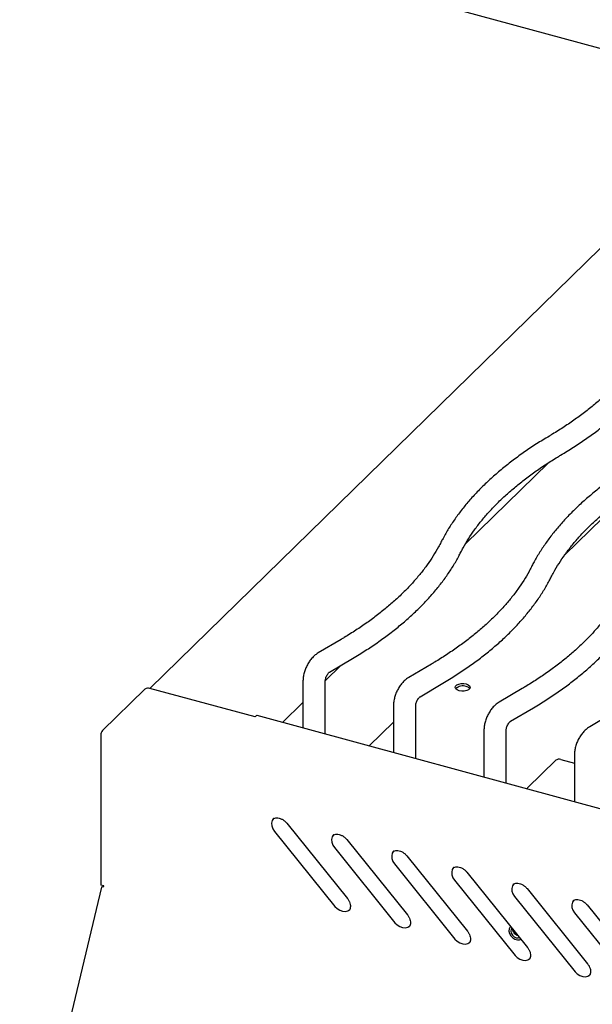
# Model space of a CAD drawing. Header units: inches. Extents: x 35 to 165, y 14 to 115.
# Tile 30 of 40: x 128.32 to 135.54, y 87.16 to 99.56. Entities that reach past the tile are written whole.
import ezdxf

# ---------------------------------------------------------------- set-up
doc = ezdxf.new("R2010")
doc.units = ezdxf.units.IN
doc.header["$LTSCALE"] = 12
doc.header["$MEASUREMENT"] = 0

msp = doc.modelspace()

# ---------------------------------------------------------------- linework, layer by layer
at = {"color": 7, "linetype": 'Continuous', "lineweight": 25}
for p, q in [((143.8176, 96.9766), (129.106, 100.9749)), ((136.9256, 97.9353), (129.9617, 91.1383)), ((134.9891, 93.9811), (133.9431, 92.9602)), ((135.9132, 93.5228), (135.1937, 92.8206)), ((132.374, 91.755), (132.0852, 91.5843)), ((132.228, 91.3428), (132.5168, 91.5136)), ((133.5149, 91.4449), (133.2261, 91.2742)), ((132.3753, 91.4299), (132.1738, 91.2333)), ((131.8932, 91.23), (131.8932, 90.6392)), ((132.1737, 90.563), (132.1737, 91.23)), ((133.3689, 91.0327), (133.6577, 91.2035)), ((129.9001, 91.1278), (129.3651, 90.6056)), ((131.2901, 90.7773), (129.9635, 91.1378)), ((134.6558, 91.1349), (134.367, 90.9641)), ((131.8932, 90.9593), (131.6366, 90.7089)), ((133.0341, 90.9199), (133.0341, 90.3291)), ((133.3146, 90.2529), (133.3146, 90.9199)), ((134.5098, 90.7227), (134.7986, 90.8934)), ((135.7967, 90.8248), (135.5079, 90.6541)), ((131.2901, 90.7773), (131.3044, 90.7913)), ((142.8411, 87.6638), (131.316, 90.7961)), ((133.0341, 90.7127), (132.7267, 90.4127)), ((134.175, 90.6099), (134.175, 90.0191)), ((134.4555, 89.9428), (134.4555, 90.6099)), ((129.3445, 90.5475), (129.3445, 88.6602)), ((134.7229, 89.8836), (135.0796, 90.2316)), ((135.1429, 90.2417), (135.3159, 90.1947)), ((135.3159, 90.2998), (135.3159, 89.709)), ((131.5338, 89.3366), (132.296, 88.3908)), ((131.6902, 89.4379), (132.4524, 88.4921)), ((132.447, 89.2322), (133.2092, 88.2864)), ((132.2907, 89.1309), (133.0529, 88.1851)), ((133.2039, 89.0265), (133.966, 88.0807)), ((133.0475, 88.9252), (133.8097, 87.9794)), ((133.8044, 88.7195), (134.5665, 87.7737)), ((133.9607, 88.8208), (134.7229, 87.875)), ((129.3531, 88.6325), (128.3211, 84.3423)), ((129.3836, 88.6496), (129.3445, 88.6602)), ((129.3765, 88.6515), (129.3765, 88.6413)), ((134.7176, 88.6151), (135.4797, 87.6693)), ((134.5612, 88.5139), (135.3234, 87.568)), ((132.4753, 88.3415), (132.4775, 88.3444)), ((135.4744, 88.4094), (136.2366, 87.4636)), ((135.318, 88.3082), (136.0802, 87.3623)), ((133.2321, 88.1358), (133.2343, 88.1387)), ((134.5103, 88.1387), (134.5078, 88.1362)), ((134.5472, 88.0702), (134.5468, 88.0935)), ((134.5653, 88.0564), (134.5649, 88.047)), ((134.5653, 88.0564), (134.5651, 88.0708)), ((133.989, 87.9301), (133.9911, 87.933)), ((134.7458, 87.7244), (134.748, 87.7273)), ((135.5026, 87.5187), (135.5048, 87.5216))]:
    msp.add_line(p, q, dxfattribs=at)
at = {"color": 7, "linetype": 'Continuous', "lineweight": 25, "flags": 128}
for points in [[(133.9507, 91.1935), (133.9764, 91.1832), (133.9938, 91.169), (134.0006, 91.1526), (133.9962, 91.136), (133.981, 91.1212), (133.9569, 91.1099), (133.9267, 91.1036), (133.8942, 91.103), (133.8632, 91.1081), (133.8375, 91.1184), (133.8201, 91.1326), (133.8133, 91.149), (133.8177, 91.1656), (133.8329, 91.1804), (133.857, 91.1917), (133.8872, 91.198), (133.9197, 91.1986), (133.9507, 91.1935)], [(131.5245, 89.4995), (131.5222, 89.4973), (131.5053, 89.4717), (131.4977, 89.4403), (131.5003, 89.4054), (131.5126, 89.3699), (131.5338, 89.3366)], [(132.2813, 89.2938), (132.2791, 89.2916), (132.2621, 89.2661), (132.2546, 89.2346), (132.2571, 89.1997), (132.2695, 89.1642), (132.2907, 89.1309)], [(133.0382, 89.0881), (133.0359, 89.0859), (133.0189, 89.0604), (133.0114, 89.0289), (133.0139, 88.994), (133.0263, 88.9585), (133.0475, 88.9252)], [(133.795, 88.8824), (133.7927, 88.8802), (133.7758, 88.8547), (133.7683, 88.8232), (133.7708, 88.7883), (133.7831, 88.7528), (133.8044, 88.7195)], [(134.5519, 88.6767), (134.5496, 88.6745), (134.5326, 88.649), (134.5251, 88.6175), (134.5276, 88.5826), (134.54, 88.5471), (134.5612, 88.5139)], [(135.3087, 88.471), (135.3064, 88.4688), (135.2895, 88.4433), (135.2819, 88.4118), (135.2845, 88.3769), (135.2968, 88.3414), (135.318, 88.3082)], [(132.296, 88.3908), (132.3244, 88.3625), (132.3575, 88.3415), (132.3928, 88.3295), (132.4274, 88.3274), (132.4585, 88.3354), (132.4835, 88.3528), (132.4894, 88.3596)], [(133.0529, 88.1851), (133.0812, 88.1568), (133.1144, 88.1358), (133.1497, 88.1238), (133.1843, 88.1217), (133.2153, 88.1297), (133.2404, 88.1471), (133.2463, 88.1539)], [(134.5104, 88.1386), (134.5034, 88.1315), (134.4912, 88.1077), (134.4886, 88.079), (134.4961, 88.0484), (134.5128, 88.0191), (134.5368, 87.9944), (134.5656, 87.977), (134.5961, 87.9688), (134.6249, 87.9705), (134.6409, 87.9768)], [(134.5277, 88.1158), (134.5187, 88.1032), (134.5135, 88.0796), (134.5187, 88.0533), (134.5333, 88.0282), (134.5551, 88.0081), (134.5809, 87.9961), (134.6066, 87.9941), (134.623, 87.999)], [(133.8097, 87.9794), (133.838, 87.9511), (133.8712, 87.9301), (133.9065, 87.9181), (133.9411, 87.916), (133.9722, 87.924), (133.9972, 87.9414), (134.0031, 87.9482)], [(134.5665, 87.7737), (134.5949, 87.7454), (134.6281, 87.7244), (134.6634, 87.7124), (134.698, 87.7103), (134.729, 87.7183), (134.7541, 87.7357), (134.76, 87.7425)], [(135.3234, 87.568), (135.3517, 87.5397), (135.3849, 87.5187), (135.4202, 87.5067), (135.4548, 87.5046), (135.4859, 87.5126), (135.5109, 87.53), (135.5168, 87.5368)]]:
    msp.add_lwpolyline(points, dxfattribs=at)
at = {"color": 7, "linetype": 'Continuous', "lineweight": 25}
for centre, radius, start, end in [((129.942, 91.0689), 0.0722, 72.69587, 125.39878), ((133.9065, 91.0396), 0.1296, 70.04642, 132.74074), ((133.9387, 91.0905), 0.0718, 37.96497, 80.40746), ((131.3141, 90.7843), 0.012, 80.73593, 143.96326), ((129.435, 90.548), 0.0905, 140.51333, 180.3429), ((135.1214, 90.1727), 0.0722, 72.69584, 125.39911), ((134.7635, 89.8437), 0.0569, 135.47599, 149.59836), ((129.3517, 88.6499), 0.0319, 346.06555, 359.38343)]:
    msp.add_arc(centre, radius, start, end, dxfattribs=at)
for points, knots in [([(136.2579, 95.5409), (136.2478, 95.5214), (136.2182, 95.4641), (136.1622, 95.3697), (136.0871, 95.2582), (136.0032, 95.1482), (135.9109, 95.0399), (135.8103, 94.9333), (135.7014, 94.8287), (135.5845, 94.7262), (135.4596, 94.6259), (135.327, 94.5279), (135.1867, 94.4326), (135.0758, 94.3629), (135.0121, 94.325), (134.9992, 94.3173)], [0, 0, 0, 0, 0.0442632, 0.1300818, 0.215638, 0.3009127, 0.3859605, 0.4708328, 0.5555755, 0.6402273, 0.7248202, 0.8093798, 0.8939259, 0.9784712, 1, 1, 1, 1]), ([(135.1419, 94.0758), (135.17, 94.0926), (135.2516, 94.1414), (135.3811, 94.2248), (135.528, 94.3268), (135.6673, 94.432), (135.7988, 94.54), (135.9223, 94.6509), (136.0376, 94.7644), (136.1445, 94.8804), (136.2427, 94.9986), (136.3322, 95.1189), (136.4126, 95.241), (136.4699, 95.3398), (136.4999, 95.398), (136.5083, 95.4144)], [0, 0, 0, 0, 0.04426017, 0.1283711, 0.21250474, 0.29664461, 0.38077324, 0.46487168, 0.54891635, 0.63287847, 0.71672452, 0.80041703, 0.88391634, 0.96718377, 1, 1, 1, 1]), ([(134.9992, 94.3173), (134.971, 94.3004), (134.8895, 94.2516), (134.76, 94.1683), (134.6131, 94.0662), (134.4738, 93.9611), (134.3423, 93.853), (134.2188, 93.7421), (134.1035, 93.6286), (133.9966, 93.5127), (133.8983, 93.3945), (133.8089, 93.2742), (133.7284, 93.1521), (133.6712, 93.0532), (133.6412, 92.9951), (133.6328, 92.9786)], [0, 0, 0, 0, 0.04426014, 0.1283711, 0.21250471, 0.2966446, 0.38077319, 0.46487168, 0.54891635, 0.63287843, 0.71672451, 0.80041703, 0.88391637, 0.96718377, 1, 1, 1, 1]), ([(133.8832, 92.8522), (133.8933, 92.8717), (133.9229, 92.929), (133.9789, 93.0234), (134.054, 93.1348), (134.1379, 93.2448), (134.2302, 93.3532), (134.3308, 93.4597), (134.4397, 93.5643), (134.5566, 93.6669), (134.6815, 93.7672), (134.8141, 93.8651), (134.9544, 93.9605), (135.0652, 94.0302), (135.129, 94.0681), (135.1419, 94.0758)], [0, 0, 0, 0, 0.04426309, 0.13008169, 0.21563787, 0.30091264, 0.38596042, 0.47083282, 0.55557547, 0.64022727, 0.72482017, 0.80937972, 0.89392589, 0.97847119, 1, 1, 1, 1]), ([(136.1401, 94.0072), (136.1119, 93.9904), (136.0304, 93.9415), (135.9009, 93.8582), (135.754, 93.7562), (135.6147, 93.651), (135.4832, 93.5429), (135.3597, 93.4321), (135.2444, 93.3186), (135.1375, 93.2026), (135.0392, 93.0844), (134.9498, 92.9641), (134.8693, 92.842), (134.8121, 92.7431), (134.7821, 92.685), (134.7737, 92.6686)], [0, 0, 0, 0, 0.04426014, 0.1283711, 0.21250471, 0.2966446, 0.3807732, 0.46487168, 0.54891635, 0.63287843, 0.71672452, 0.80041704, 0.88391637, 0.9671838, 1, 1, 1, 1]), ([(135.0241, 92.5421), (135.0342, 92.5616), (135.0638, 92.6189), (135.1198, 92.7133), (135.1949, 92.8248), (135.2788, 92.9347), (135.3711, 93.0431), (135.4717, 93.1496), (135.5806, 93.2543), (135.6975, 93.3568), (135.8224, 93.4571), (135.955, 93.555), (136.0953, 93.6504), (136.2061, 93.7201), (136.2699, 93.758), (136.2828, 93.7657)], [0, 0, 0, 0, 0.0442631, 0.1300817, 0.2156379, 0.3009126, 0.3859604, 0.4708328, 0.5555755, 0.6402273, 0.7248202, 0.8093797, 0.8939259, 0.9784712, 1, 1, 1, 1]), ([(133.6328, 92.9786), (133.6227, 92.9591), (133.593, 92.9019), (133.537, 92.8074), (133.4619, 92.696), (133.378, 92.586), (133.2858, 92.4777), (133.1851, 92.3711), (133.0763, 92.2665), (132.9593, 92.1639), (132.8344, 92.0636), (132.7018, 91.9657), (132.5615, 91.8703), (132.4507, 91.8006), (132.3869, 91.7627), (132.374, 91.755)], [0, 0, 0, 0, 0.0442631, 0.1300817, 0.2156379, 0.3009126, 0.3859603, 0.4708328, 0.5555754, 0.6402272, 0.7248201, 0.8093797, 0.8939258, 0.9784712, 1, 1, 1, 1]), ([(132.5168, 91.5136), (132.5449, 91.5304), (132.6264, 91.5792), (132.756, 91.6625), (132.9029, 91.7646), (133.0421, 91.8697), (133.1736, 91.9778), (133.2972, 92.0887), (133.4125, 92.2022), (133.5193, 92.3181), (133.6176, 92.4363), (133.7071, 92.5566), (133.7875, 92.6787), (133.8448, 92.7776), (133.8747, 92.8357), (133.8832, 92.8522)], [0, 0, 0, 0, 0.0442602, 0.1283711, 0.2125046, 0.2966446, 0.3807732, 0.4648717, 0.5489164, 0.6328784, 0.7167245, 0.8004169, 0.8839163, 0.9671838, 1, 1, 1, 1]), ([(134.7737, 92.6686), (134.7636, 92.6491), (134.7339, 92.5918), (134.6779, 92.4974), (134.6028, 92.3859), (134.5189, 92.2759), (134.4267, 92.1676), (134.326, 92.061), (134.2172, 91.9564), (134.1002, 91.8539), (133.9753, 91.7535), (133.8427, 91.6556), (133.7024, 91.5603), (133.5916, 91.4906), (133.5278, 91.4526), (133.5149, 91.4449)], [0, 0, 0, 0, 0.0442631, 0.1300817, 0.2156379, 0.3009126, 0.3859603, 0.4708328, 0.5555754, 0.6402272, 0.7248201, 0.8093797, 0.8939258, 0.9784712, 1, 1, 1, 1]), ([(133.6577, 91.2035), (133.6858, 91.2203), (133.7673, 91.2691), (133.8969, 91.3525), (134.0438, 91.4545), (134.183, 91.5597), (134.3145, 91.6677), (134.4381, 91.7786), (134.5534, 91.8921), (134.6602, 92.0081), (134.7585, 92.1263), (134.848, 92.2465), (134.9284, 92.3687), (134.9857, 92.4675), (135.0156, 92.5257), (135.0241, 92.5421)], [0, 0, 0, 0, 0.0442602, 0.1283711, 0.2125046, 0.2966446, 0.3807732, 0.4648717, 0.5489164, 0.6328784, 0.7167245, 0.8004169, 0.8839163, 0.9671838, 1, 1, 1, 1]), ([(135.9146, 92.3585), (135.9045, 92.339), (135.8748, 92.2817), (135.8188, 92.1873), (135.7437, 92.0758), (135.6598, 91.9658), (135.5676, 91.8575), (135.4669, 91.751), (135.3581, 91.6463), (135.2411, 91.5438), (135.1162, 91.4435), (134.9836, 91.3455), (134.8433, 91.2502), (134.7325, 91.1805), (134.6687, 91.1426), (134.6558, 91.1349)], [0, 0, 0, 0, 0.0442631, 0.1300817, 0.2156379, 0.3009126, 0.3859603, 0.4708328, 0.5555754, 0.6402272, 0.7248201, 0.8093797, 0.8939258, 0.9784712, 1, 1, 1, 1]), ([(134.7986, 90.8934), (134.8267, 90.9102), (134.9082, 90.9591), (135.0378, 91.0424), (135.1847, 91.1444), (135.3239, 91.2496), (135.4554, 91.3577), (135.579, 91.4685), (135.6943, 91.582), (135.8011, 91.698), (135.8994, 91.8162), (135.9889, 91.9365), (136.0693, 92.0586), (136.1266, 92.1574), (136.1565, 92.2156), (136.165, 92.232)], [0, 0, 0, 0, 0.0442602, 0.1283711, 0.2125046, 0.2966446, 0.3807732, 0.4648717, 0.5489163, 0.6328784, 0.7167245, 0.8004169, 0.8839163, 0.9671838, 1, 1, 1, 1]), ([(132.0852, 91.5843), (132.0762, 91.5785), (132.0532, 91.5639), (132.0193, 91.5339), (131.9845, 91.494), (131.9542, 91.4484), (131.9291, 91.3988), (131.9099, 91.3464), (131.8975, 91.2934), (131.8934, 91.2545), (131.8932, 91.2338), (131.8932, 91.23)], [0, 0, 0, 0, 0.0804231, 0.2054164, 0.3329703, 0.4611931, 0.5891594, 0.7176303, 0.8477342, 0.9720979, 1, 1, 1, 1]), ([(132.1737, 91.23), (132.1737, 91.2323), (132.1739, 91.2385), (132.1762, 91.2538), (132.1823, 91.2753), (132.1923, 91.2984), (132.2047, 91.3188), (132.2165, 91.3332), (132.2254, 91.3412), (132.2271, 91.3423), (132.228, 91.3428)], [0, 0, 0, 0, 0.0743915, 0.2001876, 0.3379884, 0.4849353, 0.6345297, 0.7661583, 0.8879583, 1, 1, 1, 1]), ([(133.2261, 91.2742), (133.2171, 91.2685), (133.1941, 91.2539), (133.1602, 91.2239), (133.1254, 91.1839), (133.0951, 91.1383), (133.07, 91.0887), (133.0508, 91.0363), (133.0384, 90.9833), (133.0343, 90.9444), (133.0341, 90.9237), (133.0341, 90.9199)], [0, 0, 0, 0, 0.0804231, 0.2054164, 0.3329703, 0.4611931, 0.5891594, 0.7176303, 0.8477342, 0.9720979, 1, 1, 1, 1]), ([(133.3146, 90.9199), (133.3146, 90.9222), (133.3148, 90.9284), (133.3171, 90.9438), (133.3232, 90.9652), (133.3332, 90.9884), (133.3456, 91.0087), (133.3574, 91.0231), (133.3663, 91.0311), (133.368, 91.0322), (133.3689, 91.0327)], [0, 0, 0, 0, 0.0743915, 0.2001876, 0.3379884, 0.4849353, 0.6345297, 0.7661583, 0.8879583, 1, 1, 1, 1]), ([(134.367, 90.9641), (134.358, 90.9584), (134.335, 90.9438), (134.3011, 90.9138), (134.2663, 90.8738), (134.236, 90.8282), (134.2109, 90.7786), (134.1917, 90.7262), (134.1793, 90.6733), (134.1752, 90.6343), (134.175, 90.6136), (134.175, 90.6099)], [0, 0, 0, 0, 0.0804231, 0.2054164, 0.3329703, 0.461193, 0.5891593, 0.7176304, 0.8477343, 0.972098, 1, 1, 1, 1]), ([(134.4555, 90.6099), (134.4555, 90.6121), (134.4557, 90.6183), (134.458, 90.6337), (134.4641, 90.6551), (134.4741, 90.6783), (134.4865, 90.6987), (134.4983, 90.7131), (134.5072, 90.721), (134.5089, 90.7221), (134.5098, 90.7227)], [0, 0, 0, 0, 0.0743915, 0.2001876, 0.3379882, 0.4849351, 0.6345297, 0.7661583, 0.8879583, 1, 1, 1, 1]), ([(135.5079, 90.6541), (135.4989, 90.6483), (135.4759, 90.6337), (135.442, 90.6037), (135.4072, 90.5637), (135.3769, 90.5181), (135.3518, 90.4686), (135.3325, 90.4162), (135.3202, 90.3632), (135.3161, 90.3242), (135.3159, 90.3036), (135.3159, 90.2998)], [0, 0, 0, 0, 0.0804232, 0.2054166, 0.3329704, 0.4611931, 0.5891594, 0.7176304, 0.8477343, 0.9720979, 1, 1, 1, 1]), ([(131.5139, 89.4918), (131.5147, 89.4925), (131.5204, 89.4982), (131.5359, 89.5038), (131.5613, 89.5079), (131.591, 89.5044), (131.6227, 89.4931), (131.6531, 89.4748), (131.6756, 89.4552), (131.6868, 89.4419), (131.6902, 89.4379)], [0, 0, 0, 0, 0.0217534, 0.1771116, 0.3234885, 0.4798161, 0.6321195, 0.7832342, 0.9339529, 1, 1, 1, 1]), ([(132.2708, 89.2861), (132.2715, 89.2868), (132.2772, 89.2925), (132.2927, 89.2981), (132.3181, 89.3022), (132.3479, 89.2987), (132.3795, 89.2874), (132.41, 89.2691), (132.4324, 89.2495), (132.4436, 89.2362), (132.447, 89.2322)], [0, 0, 0, 0, 0.0217544, 0.1771125, 0.3234893, 0.4798167, 0.6321181, 0.7832344, 0.9339529, 1, 1, 1, 1]), ([(133.0276, 89.0804), (133.0283, 89.0811), (133.0341, 89.0868), (133.0496, 89.0924), (133.0749, 89.0965), (133.1047, 89.093), (133.1364, 89.0817), (133.1668, 89.0634), (133.1893, 89.0438), (133.2005, 89.0305), (133.2039, 89.0265)], [0, 0, 0, 0, 0.0217544, 0.1771126, 0.3234894, 0.4798168, 0.6321182, 0.7832345, 0.9339516, 1, 1, 1, 1]), ([(133.7845, 88.8747), (133.7852, 88.8754), (133.7909, 88.8811), (133.8064, 88.8867), (133.8318, 88.8908), (133.8616, 88.8873), (133.8932, 88.876), (133.9237, 88.8577), (133.9461, 88.8381), (133.9573, 88.8248), (133.9607, 88.8208)], [0, 0, 0, 0, 0.0217539, 0.177112, 0.3234887, 0.4798161, 0.6321184, 0.7832346, 0.9339516, 1, 1, 1, 1]), ([(129.3532, 88.6325), (129.3541, 88.634), (129.356, 88.6371), (129.3667, 88.64), (129.3773, 88.6415), (129.3827, 88.6423)], [0, 0, 0, 0, 0.3220345, 0.6610238, 1, 1, 1, 1]), ([(134.5413, 88.669), (134.542, 88.6697), (134.5477, 88.6754), (134.5633, 88.681), (134.5886, 88.6851), (134.6184, 88.6816), (134.6501, 88.6704), (134.6805, 88.652), (134.7029, 88.6324), (134.7141, 88.6192), (134.7176, 88.6151)], [0, 0, 0, 0, 0.0217539, 0.1771121, 0.3234889, 0.4798164, 0.6321188, 0.7832344, 0.9339522, 1, 1, 1, 1]), ([(132.4524, 88.4921), (132.456, 88.4873), (132.4668, 88.4731), (132.4804, 88.4474), (132.49, 88.4165), (132.4922, 88.3875), (132.4879, 88.3623), (132.4806, 88.35), (132.4769, 88.3438)], [0, 0, 0, 0, 0.0907806, 0.2727406, 0.4540386, 0.6348772, 0.8169545, 1, 1, 1, 1]), ([(135.2982, 88.4633), (135.2989, 88.464), (135.3046, 88.4697), (135.3201, 88.4753), (135.3455, 88.4794), (135.3752, 88.4759), (135.4069, 88.4647), (135.4373, 88.4463), (135.4598, 88.4267), (135.471, 88.4135), (135.4744, 88.4094)], [0, 0, 0, 0, 0.0217539, 0.177112, 0.3234888, 0.4798158, 0.6321186, 0.7832345, 0.9339519, 1, 1, 1, 1]), ([(133.2092, 88.2864), (133.2128, 88.2816), (133.2236, 88.2674), (133.2373, 88.2417), (133.2469, 88.2108), (133.249, 88.1818), (133.2448, 88.1566), (133.2374, 88.1443), (133.2338, 88.1381)], [0, 0, 0, 0, 0.0907806, 0.2727402, 0.4540385, 0.6348771, 0.8169545, 1, 1, 1, 1]), ([(133.966, 88.0807), (133.9697, 88.0759), (133.9805, 88.0617), (133.9941, 88.0361), (134.0037, 88.0051), (134.0058, 87.9761), (134.0016, 87.9509), (133.9943, 87.9386), (133.9906, 87.9324)], [0, 0, 0, 0, 0.09077991, 0.27273996, 0.45403827, 0.63487687, 0.8169545, 1, 1, 1, 1]), ([(134.6067, 88.0191), (134.6063, 88.0192), (134.5994, 88.0206), (134.5835, 88.0296), (134.5635, 88.0461), (134.5476, 88.0671), (134.5377, 88.0891), (134.5365, 88.1011), (134.5359, 88.107)], [0, 0, 0, 0, 0.0132787, 0.2136584, 0.413045, 0.6120994, 0.8095283, 1, 1, 1, 1]), ([(134.7229, 87.875), (134.7265, 87.8702), (134.7373, 87.8561), (134.751, 87.8304), (134.7605, 87.7994), (134.7627, 87.7704), (134.7584, 87.7452), (134.7511, 87.7329), (134.7474, 87.7267)], [0, 0, 0, 0, 0.09077991, 0.27273996, 0.45403827, 0.63487687, 0.8169545, 1, 1, 1, 1]), ([(135.4797, 87.6693), (135.4833, 87.6646), (135.4942, 87.6504), (135.5078, 87.6247), (135.5174, 87.5937), (135.5195, 87.5648), (135.5153, 87.5395), (135.5079, 87.5272), (135.5043, 87.521)], [0, 0, 0, 0, 0.0907803, 0.2727399, 0.4540382, 0.6348769, 0.8169544, 1, 1, 1, 1])]:
    msp.add_open_spline(points, degree=3, knots=knots, dxfattribs=at)

doc.saveas('drawing.dxf')
